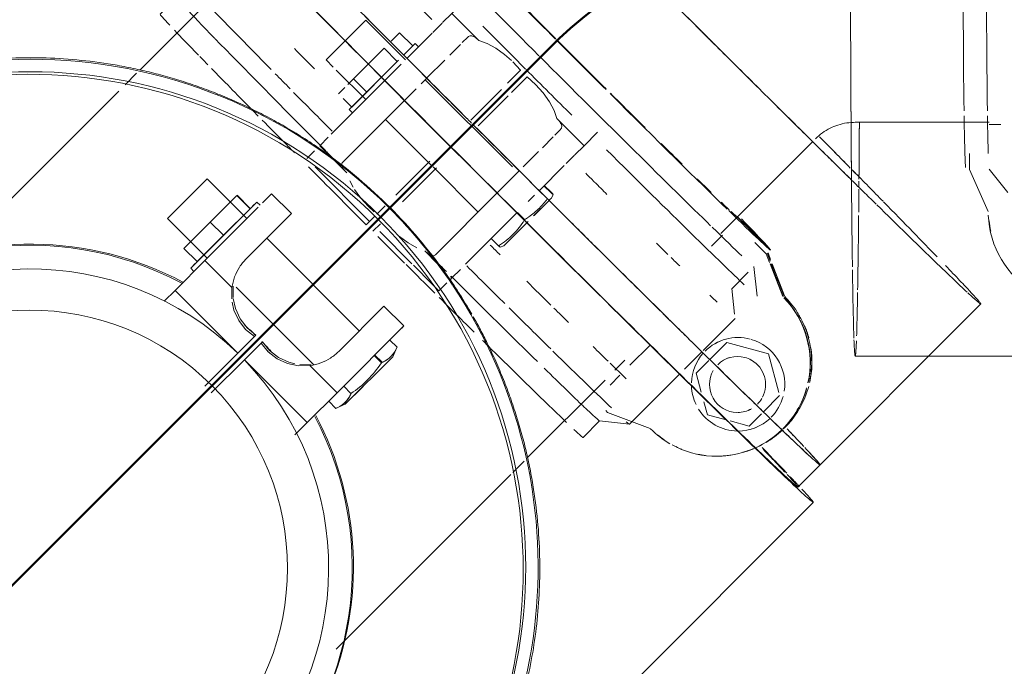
# Model space of a CAD drawing. Header units: millimetres. Extents: x 83162 to 161202, y 56220 to 105342.
# Tile 105 of 209: x 136618 to 136829, y 89681 to 89819. Entities that reach past the tile are written whole.
import ezdxf

# ---------------------------------------------------------------- set-up
doc = ezdxf.new("R2010")
doc.units = ezdxf.units.MM
doc.linetypes.add('ADSK_Осевая', pattern=[450, 250, -100, 0, -100])
doc.linetypes.add('ADSK_Штрих_ш2 п1_5', pattern=[350, 200, -150])
for name, color, linetype, lineweight in [('P-PIPE-____-CNTR', 7, 'ADSK_Осевая', 18), ('P-PIPE-____-OTLN', 7, 'Continuous', 50), ('Греющ. кабель', 204, 'Continuous', 50)]:
    doc.layers.add(name, color=color, linetype=linetype, lineweight=lineweight)

# ---------------------------------------------------------------- blocks, each defined once
blk = doc.blocks.new('Грувлочное соединение_Колено стандартное - ГРУВ-V68-ВКК_01_К3_З_ЭОМ_греющий кабель_')
at = {"layer": 'P-PIPE-____-OTLN', "color": 31, "lineweight": 9, "true_color": 0xffbf9f}
for p, q in [((136791.87, 89904.89), (136787.07, 89904.6)), ((136795.78, 89904.97), (136792.84, 89904.91)), ((136825.33, 89904.99), (136796.66, 89904.99)), ((136826.85, 89905.49), (136825.33, 89905.49)), ((136777.55, 89903.45), (136772.82, 89902.6)), ((136782.3, 89904.12), (136777.55, 89903.45)), ((136787.07, 89904.6), (136782.3, 89904.12)), ((136772.82, 89902.6), (136768.14, 89901.55)), ((136718.2, 89875.78), (136714.63, 89872.57)), ((136713.99, 89871.95), (136711.82, 89869.84)), ((136711.19, 89869.22), (136691.55, 89849.57)), ((136691.2, 89849.93), (136688.88, 89847.61)), ((136791.72, 89795.92), (136792.07, 89796.07)), ((136793.9, 89796.66), (136794.37, 89796.77)), ((136794.37, 89796.77), (136794.84, 89796.85)), ((136794.84, 89796.85), (136795.32, 89796.91)), ((136795.32, 89796.91), (136795.79, 89796.96)), ((136795.79, 89796.96), (136796.27, 89796.98)), ((136796.27, 89796.98), (136796.66, 89796.99)), ((136796.66, 89796.99), (136825.33, 89796.99)), ((136825.33, 89796.49), (136827.81, 89796.49)), ((136788.18, 89793.47), (136788.53, 89793.81)), ((136789.26, 89794.43), (136789.64, 89794.72)), ((136767.92, 89773.21), (136787.56, 89792.85)), ((136765.91, 89770.5), (136768.27, 89772.85))]:
    blk.add_line(p, q, dxfattribs=at)
at = {"layer": 'P-PIPE-____-OTLN', "color": 254, "lineweight": 9, "true_color": 0xffdfcf}
blk.add_line((136789.64, 89794.72), (136790.04, 89794.99), dxfattribs=at)
at = {"layer": 'P-PIPE-____-OTLN', "color": 31, "lineweight": 9, "true_color": 0xffbf9f, "flags": 128}
for points in [[(136767.36, 89901.34), (136763.5, 89900.31), (136758.92, 89898.9), (136754.39, 89897.29), (136750.74, 89895.85)], [(136750.74, 89895.85), (136746.35, 89893.93), (136742.03, 89891.83), (136737.8, 89889.56), (136733.67, 89887.12)], [(136733.36, 89886.92), (136729.63, 89884.52), (136725.71, 89881.76), (136721.9, 89878.84), (136718.2, 89875.78)], [(136790.04, 89794.99), (136790.44, 89795.25), (136790.86, 89795.49), (136791.28, 89795.71), (136791.72, 89795.92)], [(136792.07, 89796.07), (136792.52, 89796.25), (136792.97, 89796.41), (136793.43, 89796.54), (136793.9, 89796.66)], [(136788.53, 89793.81), (136788.89, 89794.13), (136789.26, 89794.43)]]:
    blk.add_lwpolyline(points, dxfattribs=at)
blk = doc.blocks.new('Грувлочное соединение_Муфта жесткая1 - ГРУВ-V69-ВКК_01_К3_З_ЭОМ_греющий кабель_')
at = {"layer": 'P-PIPE-____-OTLN', "color": 8, "lineweight": 9, "true_color": 0x808080}
for p, q in [((136821.13, 89790.29), (136821.13, 89786.9)), ((136821.13, 89786.9), (136825.13, 89777.91)), ((136825.32, 89786.99), (136829.32, 89781.99))]:
    blk.add_line(p, q, dxfattribs=at)
for centre, major_axis, ratio, start_param, end_param in [((136820.33, 89850.99), (0, 64), 0.01, 1.593537, 2.508041), ((136825.33, 89850.99), (0, 64), 0.01, 1.885972, 2.195025), ((136825.33, 89850.99), (0, 64), 0.01, 2.197007, 2.508041), ((136820.33, 89850.99), (0, 64), 0.01, 2.535282, 2.819075), ((136825.33, 89850.99), (0, 64), 0.01, 2.535087, 2.819075), ((136820.33, 89850.99), (0, 64), 0.01, 2.819075, 3.043001), ((136845.13, 89777.91), (-7.65, 18.48), 0.999941, 1.216599, 2.215322)]:
    blk.add_ellipse(centre, major_axis=major_axis, ratio=ratio, start_param=start_param, end_param=end_param, dxfattribs=at)
blk.add_open_spline([(136825.3, 89775.91), (136825.37, 89775.2), (136825.49, 89774.44), (136825.65, 89773.69)], degree=3, dxfattribs=at)
blk = doc.blocks.new('Грувлочное соединение_Муфта жесткая1 - ГРУВ-V70-ВКК_01_К3_З_ЭОМ_греющий кабель_')
at = {"layer": 'P-PIPE-____-OTLN', "color": 8, "lineweight": 9, "true_color": 0x808080}
for p, q in [((136778.51, 89769.67), (136771.43, 89776.74)), ((136771.46, 89776.75), (136778.53, 89769.68)), ((136777.61, 89768.88), (136775.21, 89771.28)), ((136778.35, 89766.97), (136777.61, 89768.88)), ((136778.44, 89767.3), (136777.8, 89768.96)), ((136777.82, 89768.97), (136778.45, 89767.34)), ((136778.01, 89769.05), (136778.54, 89767.67)), ((136775.7, 89759.78), (136774.99, 89766.15)), ((136781.15, 89759.69), (136778.44, 89766.73)), ((136779.68, 89764.09), (136778.66, 89766.73)), ((136778.69, 89766.73), (136779.7, 89764.09)), ((136778.91, 89766.73), (136781.55, 89759.85)), ((136780.76, 89761.6), (136781.47, 89759.82)), ((136769.16, 89749.85), (136765.55, 89746.24)), ((136767.78, 89750.19), (136767.77, 89750.18)), ((136778.09, 89747.46), (136769.16, 89749.85)), ((136780.31, 89739.17), (136778.09, 89747.46)), ((136765.33, 89746.02), (136762.63, 89743.32)), ((136769.71, 89746.66), (136769.19, 89746.44)), ((136762.63, 89743.32), (136763.71, 89739.29)), ((136777, 89735.07), (136780.48, 89738.54)), ((136764.28, 89737.17), (136765.02, 89734.4)), ((136743.29, 89735.32), (136743.67, 89734.94)), ((136743.67, 89734.94), (136752.75, 89731.45)), ((136765.02, 89734.4), (136769.07, 89733.31)), ((136773.78, 89735.36), (136774.3, 89735.57)), ((136773.94, 89732.01), (136776.57, 89734.63)), ((136769.91, 89733.09), (136773.94, 89732.01)), ((136775.42, 89731.71), (136775.43, 89731.71)), ((136774.66, 89727.07), (136774.72, 89727.09)), ((136775, 89727.21), (136775.06, 89727.23))]:
    blk.add_line(p, q, dxfattribs=at)
at = {"layer": 'P-PIPE-____-OTLN', "color": 8, "lineweight": 9, "true_color": 0x808080, "flags": 128}
for points in [[(136781.23, 89759.72), (136780.56, 89761.52), (136780.06, 89762.89), (136779.75, 89763.76), (136779.65, 89764.09)], [(136779.86, 89763.81), (136780.22, 89762.96), (136780.76, 89761.6)]]:
    blk.add_lwpolyline(points, dxfattribs=at)
at = {"layer": 'P-PIPE-____-OTLN', "color": 8, "lineweight": 9, "true_color": 0x808080}
for centre, major_axis, ratio, start_param, end_param in [((136733.27, 89814.93), (-45.25, 45.25), 0.01, 0.952634, 1.564029), ((136729.73, 89811.39), (-45.25, 45.25), 0.01, 1.124152, 1.564022), ((136733.27, 89814.93), (-38.18, 38.18), 0.01, 1.307942, 1.562775), ((136726.9, 89808.56), (-48.79, 48.79), 0.01, 1.375705, 1.564518), ((136733.27, 89814.93), (-45.25, 45.25), 0.01, 1.566654, 1.804975), ((136733.27, 89814.93), (-38.18, 38.18), 0.01, 1.566654, 1.847316), ((136704.28, 89785.94), (-48.79, 48.79), 0.01, 0.978483, 1.082365), ((136729.73, 89811.39), (-45.25, 45.25), 0.01, 1.566654, 2.499757), ((136726.9, 89808.56), (-48.79, 48.79), 0.01, 1.566654, 1.767958), ((136733.27, 89814.93), (-45.25, 45.25), 0.01, 1.824898, 2.499757), ((136733.27, 89814.93), (-38.18, 38.18), 0.01, 1.873058, 2.083685), ((136726.9, 89808.56), (-48.79, 48.79), 0.01, 1.926084, 2.811697), ((136733.27, 89814.93), (-38.18, 38.18), 0.01, 2.19118, 2.342793), ((136733.27, 89814.93), (-38.18, 38.18), 0.01, 2.464669, 2.601506), ((136733.27, 89814.93), (-38.18, 38.18), 0.01, 2.723195, 2.848432), ((136733.27, 89814.93), (-45.25, 45.25), 0.01, 2.512116, 3.121825), ((136733.27, 89814.93), (-38.18, 38.18), 0.01, 2.887464, 3.118931), ((136733.27, 89814.93), (-45.25, 45.25), 0.01, 3.153076, 3.680564), ((136729.73, 89811.39), (-45.25, 45.25), 0.01, 2.511929, 2.810791), ((136704.28, 89785.94), (-48.79, 48.79), 0.01, 1.877915, 1.922889), ((136704.28, 89785.94), (-48.79, 48.79), 0.01, 2.050356, 2.173253), ((136767.01, 89745.55), (-7.65, 18.48), 0.999941, 4.103016, 5.089017), ((136704.28, 89785.94), (-48.79, 48.79), 0.01, 2.189176, 2.26937), ((136767.07, 89745.57), (-7.65, 18.48), 0.999941, 4.107255, 4.774056), ((136767.35, 89745.69), (-7.65, 18.48), 0.999941, 4.098991, 4.774056), ((136767.41, 89745.71), (-7.65, 18.48), 0.999941, 4.581469, 4.71943), ((136771.59, 89740.95), (-3.83, 9.24), 0.999941, 5.628666, 6.675864), ((136704.28, 89785.94), (-48.79, 48.79), 0.01, 2.41877, 2.523852), ((136771.6, 89740.95), (-3.83, 9.24), 0.999941, 6.152265, 6.414064), ((136771.59, 89740.95), (-3.83, 9.24), 0.999941, 4.171945, 5.60436), ((136771.59, 89740.95), (-3.83, 9.24), 0.999941, 0.448678, 1.144045), ((136771.48, 89740.9), (-2.3, 5.54), 0.999941, 5.628666, 6.675864), ((136767.41, 89745.71), (-7.65, 18.48), 0.999941, 4.103344, 4.472293), ((136704.28, 89785.94), (-48.79, 48.79), 0.01, 2.539621, 2.676862), ((136771.48, 89740.9), (-2.3, 5.54), 0.999941, 5.376928, 5.628666), ((136771.48, 89740.9), (-2.3, 5.54), 0.999941, 3.843796, 5.366867), ((136771.48, 89740.9), (-2.3, 5.54), 0.999941, 0.654478, 2.726357), ((136771.59, 89740.95), (-3.83, 9.24), 0.999941, 1.214696, 1.629478), ((136767.41, 89745.71), (-7.65, 18.48), 0.999941, 3.79607, 4.055712), ((136771.59, 89740.95), (-3.83, 9.24), 0.999941, 3.534271, 4.05787), ((136767.01, 89745.55), (-7.65, 18.48), 0.999941, 3.534271, 4.046626), ((136767.07, 89745.57), (-7.65, 18.48), 0.999941, 3.534271, 4.027283), ((136767.35, 89745.69), (-7.65, 18.48), 0.999941, 3.534271, 3.98602), ((136771.48, 89740.9), (-2.3, 5.54), 0.999941, 3.534271, 3.79607), ((136771.59, 89740.95), (-3.83, 9.24), 0.999941, 1.738643, 2.738201), ((136771.48, 89740.9), (-2.3, 5.54), 0.999941, 2.748873, 3.272472), ((136771.59, 89740.95), (-3.83, 9.24), 0.999941, 2.750412, 3.502371), ((136767.01, 89745.55), (-7.65, 18.48), 0.999941, 1.963475, 2.225274), ((136771.6, 89740.95), (-3.83, 9.24), 0.999941, 3.010672, 3.141593), ((136767.01, 89745.55), (-7.65, 18.48), 0.999941, 3.176893, 3.521721), ((136767.07, 89745.57), (-7.65, 18.48), 0.999941, 3.286314, 3.518728), ((136767.35, 89745.69), (-7.65, 18.48), 0.999941, 3.286314, 3.504683), ((136767.01, 89745.55), (-7.65, 18.48), 0.999941, 2.251833, 3.141593), ((136767.07, 89745.57), (-7.65, 18.48), 0.999941, 3.173687, 3.245049), ((136767.35, 89745.69), (-7.65, 18.48), 0.999941, 3.158953, 3.229372), ((136767.41, 89745.71), (-7.65, 18.48), 0.999941, 3.155787, 3.225725), ((136767.07, 89745.57), (-7.65, 18.48), 0.999941, 2.294486, 2.364656), ((136767.07, 89745.57), (-7.65, 18.48), 0.999941, 2.542443, 2.626915), ((136767.07, 89745.57), (-7.65, 18.48), 0.999941, 2.7904, 2.898297), ((136767.41, 89745.71), (-7.65, 18.48), 0.999941, 3.010672, 3.141593), ((136767.07, 89745.57), (-7.65, 18.48), 0.999941, 3.038357, 3.141593), ((136767.35, 89745.69), (-7.65, 18.48), 0.999941, 3.038357, 3.141593)]:
    blk.add_ellipse(centre, major_axis=major_axis, ratio=ratio, start_param=start_param, end_param=end_param, dxfattribs=at)
for points, knots in [([(136785.04, 89754.35), (136784.69, 89755.07), (136783.92, 89756.42), (136782.64, 89758.18), (136781.81, 89759.13), (136781.42, 89759.53)], [0, 0, 0, 0, 0.3333333, 0.6666667, 0.9532272, 0.9532272, 0.9532272, 0.9532272]), ([(136781.59, 89759.69), (136782.01, 89759.28), (136782.88, 89758.32), (136784.2, 89756.54), (136784.97, 89755.18), (136785.32, 89754.46)], [0.0304765, 0.0304765, 0.0304765, 0.0304765, 0.3333333, 0.6666667, 1, 1, 1, 1])]:
    blk.add_open_spline(points, degree=3, knots=knots, dxfattribs=at)
blk.add_open_spline([(136754.44, 89730.07), (136754.85, 89729.74), (136755.3, 89729.4), (136755.77, 89729.07)], degree=3, dxfattribs=at)
blk = doc.blocks.new('Грувлочное соединение_Муфта жесткая1 - ГРУВ-V237-ВКК_01_К3_З_ЭОМ_греющий кабель_')
at = {"layer": 'P-PIPE-____-OTLN', "color": 8, "lineweight": 9, "true_color": 0x808080}
for p, q in [((136683.27, 89855.44), (136679.74, 89851.9)), ((136673.37, 89852.61), (136670.84, 89850.08)), ((136679.75, 89851.91), (136674.32, 89852.51)), ((136670.31, 89849.55), (136666.51, 89845.74)), ((136665.26, 89844.5), (136661.76, 89841)), ((136661.47, 89840.71), (136650.75, 89829.99)), ((136650.74, 89829.98), (136651.45, 89823.61)), ((136651.45, 89823.62), (136647.92, 89820.09)), ((136710.33, 89820.28), (136713.23, 89823.17)), ((136687.62, 89814.53), (136691.9, 89818.82)), ((136700.39, 89810.33), (136691.9, 89818.82)), ((136708.37, 89818.31), (136710.33, 89820.28)), ((136716.12, 89814.48), (136710.33, 89820.28)), ((136706.24, 89816.18), (136708.29, 89818.23)), ((136683.42, 89810.33), (136687.62, 89814.53)), ((136697.32, 89814.33), (136699.14, 89816.16)), ((136701.97, 89813.33), (136699.14, 89816.16)), ((136700.77, 89810.72), (136706.09, 89816.03)), ((136712.57, 89814.03), (136713.76, 89815.22)), ((136692.55, 89809.57), (136695.82, 89812.83)), ((136695.82, 89812.83), (136698.65, 89810)), ((136701.97, 89813.33), (136700.15, 89811.51)), ((136700.39, 89811.75), (136702.51, 89813.87)), ((136702.51, 89813.87), (136702.29, 89813.64)), ((136703.22, 89813.16), (136702.51, 89813.87)), ((136709.91, 89811.36), (136712.19, 89813.65)), ((136683.42, 89810.33), (136684.97, 89808.78)), ((136695.37, 89806.72), (136698.91, 89810.27)), ((136698.65, 89810), (136695.38, 89806.74)), ((136705.08, 89806.54), (136708.83, 89810.29)), ((136685.61, 89808.14), (136691.9, 89801.85)), ((136689.29, 89806.3), (136692.43, 89809.44)), ((136696.05, 89805.99), (136699.52, 89809.46)), ((136725.05, 89808.13), (136722.26, 89805.33)), ((136723.42, 89809.91), (136725.05, 89808.13)), ((136725.05, 89808.13), (136725.07, 89808.14)), ((136684.53, 89794.47), (136695.96, 89805.9)), ((136688.07, 89805.08), (136689.29, 89806.3)), ((136688.37, 89799.72), (136695.25, 89806.61)), ((136689.29, 89806.3), (136692.12, 89803.47)), ((136695.25, 89806.61), (136692.12, 89803.47)), ((136703.77, 89805.23), (136705, 89806.46)), ((136723.29, 89787.43), (136704.63, 89806.09)), ((136723.11, 89803.35), (136726.47, 89806.71)), ((136686.08, 89803.09), (136687.46, 89804.47)), ((136700.29, 89801.75), (136702.71, 89804.16)), ((136714.4, 89797.47), (136720.97, 89804.04)), ((136720.97, 89804.04), (136714.4, 89797.47)), ((136687.01, 89788.47), (136700.14, 89801.6)), ((136687.08, 89802.09), (136688.91, 89800.26)), ((136692.12, 89803.47), (136688.91, 89800.26)), ((136722.38, 89802.63), (136715.97, 89796.21)), ((136715.97, 89796.21), (136722.38, 89802.63)), ((136688.63, 89799.98), (136688.37, 89799.72)), ((136688.37, 89799.72), (136689.07, 89799.02)), ((136696.15, 89797.6), (136706.05, 89787.7)), ((136738.62, 89791.99), (136732.83, 89797.78)), ((136733.56, 89795.42), (136732.37, 89794.23)), ((136682.05, 89791.99), (136683.87, 89793.82)), ((136731.99, 89793.85), (136729.71, 89791.56)), ((136741.51, 89794.88), (136738.62, 89791.99)), ((136682.05, 89791.99), (136683.35, 89790.7)), ((136682.05, 89791.99), (136683.35, 89790.7)), ((136738.62, 89791.99), (136736.65, 89790.03)), ((136679.29, 89789.23), (136680.97, 89790.92)), ((136683.45, 89790.59), (136687.74, 89786.31)), ((136683.45, 89790.59), (136687.84, 89786.2)), ((136728.86, 89790.72), (136725.61, 89787.47)), ((136736.57, 89789.95), (136734.79, 89788.16)), ((136698.34, 89781.41), (136705.64, 89788.71)), ((136705.64, 89788.71), (136698.34, 89781.41)), ((136707.04, 89787.28), (136699.76, 89780)), ((136699.76, 89780), (136707.04, 89787.28)), ((136706.32, 89787.43), (136715.94, 89777.8)), ((136734.38, 89787.75), (136729.06, 89782.43)), ((136724.8, 89786.66), (136720.09, 89781.95)), ((136689.23, 89783.1), (136688.49, 89784.48)), ((136730.05, 89783.43), (136731.61, 89781.87)), ((136730.12, 89783.49), (136731.67, 89781.94)), ((136719.94, 89781.8), (136706.81, 89768.67)), ((136728, 89781.37), (136726.67, 89780.04)), ((136731.64, 89780.77), (136731.46, 89780.59)), ((136731.48, 89780.61), (136731.64, 89780.77)), ((136731.64, 89780.77), (136731.99, 89781.56)), ((136696.08, 89779.15), (136694.28, 89777.36)), ((136730.93, 89780.07), (136727.82, 89776.95)), ((136727.92, 89777.05), (136730.99, 89780.12)), ((136724.24, 89777.62), (136713.26, 89766.63)), ((136724.39, 89777.71), (136725.92, 89776.18)), ((136726.36, 89775.5), (136721.46, 89770.59)), ((136721.46, 89770.59), (136725.28, 89774.41)), ((136726.66, 89775.79), (136726.5, 89775.63)), ((136726.6, 89775.73), (136726.66, 89775.79)), ((136720.3, 89770.56), (136718.74, 89772.11)), ((136720.67, 89770.25), (136721.46, 89770.59)), ((136704.54, 89769.5), (136707.23, 89766.81)), ((136704.65, 89769.39), (136707.24, 89766.81)), ((136707.31, 89766.73), (136708.94, 89765.11)), ((136707.31, 89766.73), (136708.94, 89765.11)), ((136710.02, 89764.02), (136710.33, 89763.71)), ((136710.02, 89764.02), (136710.33, 89763.71)), ((136710.33, 89763.71), (136710.02, 89763.39)), ((136712.16, 89765.53), (136710.33, 89763.71)), ((136770.25, 89761.39), (136773.78, 89764.93)), ((136707.57, 89760.94), (136706.16, 89762.36)), ((136709.26, 89762.63), (136707.57, 89760.94)), ((136770.85, 89755.98), (136770.25, 89761.4)), ((136764.09, 89748.16), (136770.95, 89755.03)), ((136760.09, 89744.17), (136763.84, 89747.91)), ((136748.33, 89732.4), (136759.05, 89743.13)), ((136738.43, 89729.58), (136741.96, 89733.11)), ((136741.95, 89733.11), (136748.32, 89732.4))]:
    blk.add_line(p, q, dxfattribs=at)
at = {"layer": 'P-PIPE-____-OTLN', "color": 9, "lineweight": 9, "true_color": 0xbfbfbf}
for p, q in [((136692.72, 89775.79), (136681.08, 89787.43)), ((136731.46, 89780.59), (136730.93, 89780.07)), ((136730.99, 89780.12), (136731.48, 89780.61)), ((136692.01, 89775.09), (136693.77, 89776.84)), ((136695.05, 89775.29), (136693.43, 89773.67)), ((136701.79, 89766.73), (136694.9, 89773.62)), ((136706.16, 89762.36), (136702.11, 89766.41))]:
    blk.add_line(p, q, dxfattribs=at)
at = {"layer": 'P-PIPE-____-OTLN', "color": 8, "lineweight": 9, "true_color": 0x808080, "flags": 128}
for points in [[(136716.12, 89814.48), (136717.88, 89813.86), (136719.74, 89812.85), (136721.62, 89811.51), (136723.11, 89810.22)], [(136726.47, 89806.71), (136728.25, 89805.08), (136729.86, 89803.28), (136731.2, 89801.4), (136732.2, 89799.53), (136732.83, 89797.78)], [(136693.69, 89777.82), (136692.47, 89778.96), (136690.87, 89780.76), (136689.52, 89782.63)], [(136702.82, 89770.15), (136700.97, 89771.17), (136699.1, 89772.53)]]:
    blk.add_lwpolyline(points, dxfattribs=at)
at = {"layer": 'P-PIPE-____-OTLN', "color": 8, "lineweight": 9, "true_color": 0x808080}
for centre, major_axis, start_param, end_param in [((136722.16, 89803.82), (-48.79, 48.79), 0.472025, 0.622521), ((136722.16, 89803.82), (-48.79, 48.79), 0.783285, 0.933782), ((136699.54, 89781.2), (-48.79, 48.79), 0, 0.1775), ((136699.54, 89781.2), (-48.79, 48.79), 0.311261, 0.972703), ((136722.16, 89803.82), (-48.79, 48.79), 1.094546, 1.245042), ((136696.71, 89778.37), (-45.25, 45.25), 0, 0.619835), ((136693.17, 89774.83), (-45.25, 45.25), 0, 0.311034), ((136693.17, 89774.83), (-45.25, 45.25), 0.37994, 0.622068), ((136696.71, 89778.37), (-45.25, 45.25), 0.622068, 1.280892), ((136693.17, 89774.83), (-45.25, 45.25), 0.633342, 0.694941), ((136693.17, 89774.83), (-45.25, 45.25), 0.722337, 0.972737), ((136699.54, 89781.2), (-48.79, 48.79), 0.994309, 1.071163), ((136699.54, 89781.2), (-48.79, 48.79), 1.088426, 1.272423), ((136693.17, 89774.83), (-45.25, 45.25), 0.975876, 1.015323), ((136693.17, 89774.83), (-45.25, 45.25), 1.03695, 1.162715), ((136696.71, 89778.37), (-45.25, 45.25), 1.284533, 1.344306), ((136722.16, 89803.82), (-48.79, 48.79), 1.932929, 1.972813), ((136722.16, 89803.82), (-48.79, 48.79), 1.974365, 2.034356), ((136722.16, 89803.82), (-48.79, 48.79), 2.294938, 2.363441), ((136722.16, 89803.82), (-48.79, 48.79), 2.383005, 2.439517), ((136696.71, 89778.37), (-45.25, 45.25), 1.798347, 1.859696), ((136699.54, 89781.2), (-48.79, 48.79), 1.872008, 2.05144), ((136696.71, 89778.37), (-45.25, 45.25), 1.882659, 2.364007), ((136722.16, 89803.82), (-48.79, 48.79), 2.676081, 2.752517), ((136699.54, 89781.2), (-48.79, 48.79), 2.07277, 2.294938), ((136693.17, 89774.83), (-45.25, 45.25), 1.975629, 2.086375), ((136693.17, 89774.83), (-45.25, 45.25), 2.132697, 2.175028), ((136693.17, 89774.83), (-45.25, 45.25), 2.178269, 2.7528), ((136699.54, 89781.2), (-48.79, 48.79), 2.308018, 2.752517), ((136696.71, 89778.37), (-45.25, 45.25), 2.409772, 2.7528), ((136696.71, 89778.37), (-45.25, 45.25), 2.754518, 3.141593), ((136699.54, 89781.2), (-48.79, 48.79), 2.986961, 3.141593), ((136693.17, 89774.83), (-45.25, 45.25), 2.857008, 3.141593)]:
    blk.add_ellipse(centre, major_axis=major_axis, ratio=0.01, start_param=start_param, end_param=end_param, dxfattribs=at)
at = {"layer": 'P-PIPE-____-OTLN', "color": 9, "lineweight": 9, "true_color": 0xbfbfbf}
for start_param, end_param in [(1.162715, 1.207508), (1.278048, 1.555171), (1.610413, 1.737422), (1.744638, 1.884966), (1.906517, 1.975215)]:
    blk.add_ellipse((136693.17, 89774.83), major_axis=(-45.25, 45.25), ratio=0.01, start_param=start_param, end_param=end_param, dxfattribs=at)
at = {"layer": 'P-PIPE-____-OTLN', "color": 8, "lineweight": 9, "true_color": 0x808080}
for points in [[(136713.76, 89815.22), (136713.95, 89815.41), (136714.37, 89815.6), (136715.16, 89815.34), (136715.78, 89814.82), (136716.12, 89814.48)], [(136732.83, 89797.78), (136733.16, 89797.44), (136733.68, 89796.81), (136733.95, 89796.03), (136733.75, 89795.61), (136733.56, 89795.42)], [(136686.75, 89787.87), (136686.75, 89788.1), (136686.83, 89788.3), (136687.01, 89788.47)], [(136687.84, 89786.2), (136687.49, 89786.54), (136687.23, 89786.84), (136687.04, 89787.12)], [(136731.61, 89781.87), (136731.85, 89781.65), (136731.97, 89781.55), (136731.99, 89781.56)], [(136731.99, 89781.56), (136732, 89781.57), (136731.89, 89781.7), (136731.67, 89781.94)], [(136725.92, 89776.18), (136726.19, 89776.34), (136726.45, 89776.51), (136726.71, 89776.69)], [(136720.67, 89770.25), (136720.66, 89770.24), (136720.54, 89770.34), (136720.3, 89770.56)], [(136720.36, 89770.62), (136720.58, 89770.38), (136720.68, 89770.26), (136720.67, 89770.25)], [(136705.46, 89768.7), (136705.18, 89768.88), (136704.88, 89769.15), (136704.54, 89769.5)], [(136706.81, 89768.67), (136706.64, 89768.49), (136706.44, 89768.41), (136706.21, 89768.41)]]:
    blk.add_open_spline(points, degree=3, dxfattribs=at)
at = {"layer": 'P-PIPE-____-OTLN', "color": 9, "lineweight": 9, "true_color": 0xbfbfbf}
for points in [[(136687.04, 89787.12), (136686.86, 89787.39), (136686.76, 89787.65), (136686.75, 89787.87)], [(136706.21, 89768.41), (136705.99, 89768.42), (136705.74, 89768.52), (136705.46, 89768.7)]]:
    blk.add_open_spline(points, degree=3, dxfattribs=at)
at = {"layer": 'P-PIPE-____-OTLN', "color": 8, "lineweight": 9, "true_color": 0x808080}
for points, knots in [([(136726.79, 89776.74), (136727.6, 89777.31), (136729.02, 89778.49), (136730.24, 89779.91), (136730.77, 89780.63)], [0.1286611, 0.1286611, 0.1286611, 0.1286611, 0.5, 0.8206153, 0.8206153, 0.8206153, 0.8206153]), ([(136720.3, 89770.56), (136721.49, 89771.29), (136723.57, 89772.93), (136725.17, 89774.95), (136725.83, 89776.04)], [0, 0, 0, 0, 0.5, 0.9783415, 0.9783415, 0.9783415, 0.9783415])]:
    blk.add_open_spline(points, degree=3, knots=knots, dxfattribs=at)
blk = doc.blocks.new('Грувлочное соединение_Муфта жесткая1 - ГРУВ-V238-ВКК_01_К3_З_ЭОМ_греющий кабель_')
at = {"layer": 'P-PIPE-____-OTLN', "color": 8, "lineweight": 9, "true_color": 0x808080}
for p, q in [((136649.5, 89776.41), (136657.98, 89784.89)), ((136666.47, 89776.41), (136657.98, 89784.89)), ((136658.62, 89775.64), (136664.31, 89781.33)), ((136664.31, 89781.33), (136667.14, 89778.5)), ((136669.8, 89779.75), (136671.77, 89781.71)), ((136676.01, 89777.47), (136671.77, 89781.71)), ((136654.45, 89765.8), (136668.59, 89779.94)), ((136657.49, 89767.43), (136668.86, 89778.81)), ((136667.14, 89778.5), (136661.45, 89772.81)), ((136669.3, 89779.24), (136668.59, 89779.94)), ((136649.5, 89776.41), (136657.98, 89767.92)), ((136666.33, 89767.79), (136676.01, 89777.47)), ((136653, 89770.01), (136658.62, 89775.64)), ((136658.62, 89775.64), (136661.45, 89772.81)), ((136661.45, 89772.81), (136655.83, 89767.18)), ((136690.51, 89752.37), (136670.71, 89772.17)), ((136653, 89770.01), (136655.83, 89767.18)), ((136651.09, 89761.04), (136657.49, 89767.43)), ((136654.45, 89765.8), (136655.15, 89765.1)), ((136657.49, 89767.43), (136663.28, 89761.64)), ((136663.22, 89759.2), (136663.28, 89761.64)), ((136664.21, 89761.7), (136680.77, 89745.13)), ((136648.76, 89758.7), (136651.09, 89761.04)), ((136664.53, 89747.6), (136651.09, 89761.04)), ((136695.81, 89757.67), (136686.13, 89747.99)), ((136700.05, 89753.43), (136695.81, 89757.67)), ((136700.05, 89753.43), (136685.77, 89739.14)), ((136664.53, 89747.6), (136668.08, 89751.15)), ((136668.39, 89751.46), (136668.08, 89751.15)), ((136668.12, 89751.19), (136668.34, 89751.42)), ((136669.5, 89749.74), (136665.94, 89746.19)), ((136669.5, 89749.74), (136669.8, 89750.05)), ((136669.76, 89750), (136669.53, 89749.77)), ((136697.04, 89750.41), (136698.6, 89748.86)), ((136657.45, 89740.52), (136664.52, 89747.59)), ((136697.72, 89746.85), (136687.54, 89736.67)), ((136695.27, 89745.54), (136693.72, 89747.09)), ((136697.72, 89746.85), (136698.58, 89748.81)), ((136665.93, 89746.18), (136658.86, 89739.1)), ((136679.38, 89732.75), (136665.94, 89746.19)), ((136679.98, 89744.94), (136685.77, 89739.14)), ((136687.19, 89740.56), (136688.74, 89739)), ((136685.77, 89739.14), (136679.38, 89732.75)), ((136683.98, 89737.35), (136685.53, 89735.79)), ((136685.58, 89735.82), (136687.54, 89736.67)), ((136679.38, 89732.75), (136676.75, 89730.12))]:
    blk.add_line(p, q, dxfattribs=at)
at = {"layer": 'P-PIPE-____-OTLN', "color": 9, "lineweight": 9, "true_color": 0xbfbfbf}
for p, q in [((136664.38, 89781.39), (136667.21, 89778.56)), ((136671.77, 89781.71), (136671.32, 89781.27)), ((136668.59, 89779.94), (136667.68, 89779.03)), ((136676.01, 89777.47), (136675.61, 89777.07)), ((136655.43, 89766.79), (136654.45, 89765.8)), ((136663.56, 89761.92), (136663.51, 89759.5)), ((136695.41, 89757.27), (136695.81, 89757.67)), ((136699.61, 89752.98), (136700.05, 89753.43)), ((136692.68, 89741.81), (136697.72, 89746.85)), ((136693.83, 89747.2), (136695.39, 89745.65)), ((136677.84, 89745.17), (136680.26, 89745.22)), ((136687.54, 89736.67), (136691.36, 89740.49))]:
    blk.add_line(p, q, dxfattribs=at)
at = {"layer": 'P-PIPE-____-OTLN', "color": 8, "lineweight": 9, "true_color": 0x808080, "flags": 128}
for points in [[(136668.08, 89751.15), (136666.2, 89752.69), (136664.72, 89754.61), (136663.71, 89756.82), (136663.3, 89758.51)], [(136679.98, 89744.94), (136677.55, 89744.88), (136675.17, 89745.37), (136672.96, 89746.38), (136671.03, 89747.86), (136669.5, 89749.74)]]:
    blk.add_lwpolyline(points, dxfattribs=at)
at = {"layer": 'P-PIPE-____-OTLN', "color": 9, "lineweight": 9, "true_color": 0xbfbfbf, "flags": 128}
for points in [[(136663.54, 89759.27), (136664.01, 89757.13), (136665.03, 89754.92), (136666.51, 89753), (136668.39, 89751.46)], [(136669.8, 89750.05), (136671.34, 89748.17), (136673.26, 89746.69), (136675.47, 89745.67), (136676.74, 89745.33)]]:
    blk.add_lwpolyline(points, dxfattribs=at)
at = {"layer": 'P-PIPE-____-OTLN', "color": 8, "lineweight": 9, "true_color": 0x808080}
for centre, major_axis, start_param, end_param in [((136620.04, 89701.7), (-48.79, 48.79), 5.007409, 6.283185), ((136619.98, 89701.64), (-45.25, 45.25), 4.728015, 6.283185), ((136619.98, 89701.64), (-45.25, 45.25), 3.141593, 4.696763), ((136620.04, 89701.7), (-48.79, 48.79), 3.141593, 4.414623)]:
    blk.add_ellipse(centre, major_axis=major_axis, ratio=0.99995, start_param=start_param, end_param=end_param, dxfattribs=at)
at = {"layer": 'P-PIPE-____-OTLN', "color": 9, "lineweight": 9, "true_color": 0xbfbfbf}
for start_param, end_param in [(5.007409, 5.971925), (4.726882, 4.772162), (4.657578, 4.697896), (3.530668, 4.414623)]:
    blk.add_ellipse((136620.27, 89701.93), major_axis=(-48.79, 48.79), ratio=0.99995, start_param=start_param, end_param=end_param, dxfattribs=at)
at = {"layer": 'P-PIPE-____-OTLN', "color": 8, "lineweight": 9, "true_color": 0x808080}
for points in [[(136663.28, 89761.64), (136663.39, 89762.43), (136663.77, 89763.96), (136664.84, 89766.08), (136665.79, 89767.26), (136666.33, 89767.79)], [(136695.27, 89745.54), (136696.07, 89745.88), (136697.42, 89746.77), (136698.29, 89748.09), (136698.6, 89748.86)], [(136698.6, 89748.86), (136698.3, 89748.11), (136697.48, 89746.83), (136696.17, 89745.97), (136695.39, 89745.65)], [(136686.13, 89747.99), (136685.6, 89747.45), (136684.42, 89746.5), (136682.3, 89745.43), (136680.77, 89745.05), (136679.98, 89744.94)], [(136688.74, 89739), (136690.03, 89739.83), (136692.4, 89741.75), (136694.38, 89744.19), (136695.27, 89745.54)], [(136685.53, 89735.79), (136686.28, 89736.09), (136687.57, 89736.91), (136688.42, 89738.23), (136688.74, 89739)]]:
    blk.add_open_spline(points, degree=3, dxfattribs=at)
at = {"layer": 'P-PIPE-____-OTLN', "color": 9, "lineweight": 9, "true_color": 0xbfbfbf}
blk.add_open_spline([(136698.6, 89748.86), (136698.3, 89748.11), (136697.48, 89746.83), (136696.17, 89745.97), (136695.39, 89745.65)], degree=3, dxfattribs=at)
blk.add_open_spline([(136688.8, 89738.99), (136688.5, 89738.27), (136687.64, 89737), (136686.33, 89736.14), (136685.53, 89735.79)], degree=3, knots=[0.0285457, 0.0285457, 0.0285457, 0.0285457, 0.5, 1, 1, 1, 1], dxfattribs=at)
blk = doc.blocks.new('Грувлочное соединение_Заглушка - ГРУВ-V239-ВКК_01_К3_З_ЭОМ_греющий кабель_')
at = {"layer": 'P-PIPE-____-OTLN', "color": 31, "lineweight": 9, "true_color": 0xffbf9f}
for p, q in [((136580.56, 89741.41), (136580.4, 89741.26)), ((136580.97, 89740.69), (136580.94, 89740.66)), ((136659.01, 89662.6), (136659.03, 89662.63)), ((136659.6, 89662.06), (136659.75, 89662.21))]:
    blk.add_line(p, q, dxfattribs=at)
for centre, major_axis, start_param, end_param in [((136619.97, 89701.63), (-39.03, 39.03), 3.141593, 6.283185), ((136619.97, 89701.63), (-39.03, 39.03), 0, 3.124057), ((136620, 89701.66), (-39.6, 39.6), 1.552788, 1.588804)]:
    blk.add_ellipse(centre, major_axis=major_axis, ratio=0.99995, start_param=start_param, end_param=end_param, dxfattribs=at)

msp = doc.modelspace()

# ---------------------------------------------------------------- linework, layer by layer
at = {"layer": 'P-PIPE-____-CNTR', "color": 254, "linetype": 'Continuous', "lineweight": 9, "true_color": 0xffdfcf}
msp.add_line((136658.61, 89740.26), (136660.56, 89742.22), dxfattribs=at)
at = {"layer": 'P-PIPE-____-OTLN', "color": 31, "lineweight": 9, "true_color": 0xffbf9f}
for p, q in [((136660.19, 89824.79), (136643.54, 89808.14)), ((136642.87, 89807.47), (136640.39, 89804.99)), ((136748.43, 89745.03), (136752.75, 89749.34)), ((136745.25, 89743.97), (136747.37, 89746.09)), ((136744.19, 89740.78), (136746.31, 89742.91)), ((136726.6, 89725.32), (136743.13, 89741.84)), ((136723.37, 89722.08), (136725.81, 89724.52))]:
    msp.add_line(p, q, dxfattribs=at)
at = {"layer": 'P-PIPE-____-OTLN', "color": 254, "lineweight": 9, "true_color": 0xffdfcf}
for p, q in [((136639.06, 89803.66), (136603.38, 89767.98)), ((136685.58, 89684.29), (136722.94, 89721.65))]:
    msp.add_line(p, q, dxfattribs=at)
at = {"layer": 'P-PIPE-____-OTLN', "color": 11, "linetype": 'ADSK_Штрих_ш2 п1_5', "lineweight": 9, "true_color": 0xff8040}
for p, q in [((136784.39, 89718.97), (136823.54, 89758.12)), ((136796.66, 89746.99), (139804.44, 89746.99)), ((136696.98, 89624.99), (136787.68, 89715.68))]:
    msp.add_line(p, q, dxfattribs=at)
for centre, major_axis, ratio, start_param, end_param in [((136710.85, 89792.51), (-76.83, 76.83), 0.01, 0, 1.570796), ((136710.85, 89792.51), (-73.54, 73.54), 0.01, 0, 1.308997), ((136796.66, 89850.99), (0, 104), 0.01, 1.792392, 1.918506), ((136750, 89831.66), (-73.54, 73.54), 0.01, 1.652168, 1.791786), ((136715.59, 89797.25), (-73.54, 73.54), 0.01, 1.182458, 1.277832), ((136715.59, 89797.25), (-73.54, 73.54), 0.01, 1.250302, 1.549083), ((136619.62, 89701.28), (-74.95, 74.95), 0.99995, 4.712389, 6.283185), ((136620.15, 89701.81), (-74.95, 74.95), 0.99995, 4.712389, 6.283185), ((136750, 89831.66), (-73.54, 73.54), 0.01, 1.791285, 1.910222), ((136796.66, 89850.99), (0, 104), 0.01, 1.918105, 2.056691), ((136620.15, 89701.81), (-76.83, 76.83), 0.99995, 4.712389, 6.283185), ((136750, 89831.66), (-73.54, 73.54), 0.01, 1.909822, 2.048407), ((136796.66, 89850.99), (0, 104), 0.01, 2.059445, 2.173243), ((136715.59, 89797.25), (-73.54, 73.54), 0.01, 1.54903, 1.566654), ((136715.59, 89797.25), (-73.54, 73.54), 0.01, 1.570796, 1.882746), ((136750, 89831.66), (-73.54, 73.54), 0.01, 2.047883, 2.167608), ((136710.85, 89792.51), (-76.83, 76.83), 0.01, 1.570796, 3.141593), ((136796.66, 89850.99), (0, 104), 0.01, 2.175452, 2.262449), ((136750, 89831.66), (-73.54, 73.54), 0.01, 2.167168, 2.254165), ((136620.15, 89701.81), (-76.83, 76.83), 0.99995, 4.516039, 4.712389), ((136620.15, 89701.81), (-74.95, 74.95), 0.99995, 3.141593, 4.712389), ((136619.62, 89701.28), (-74.95, 74.95), 0.99995, 3.141593, 4.712389), ((136715.59, 89797.25), (-73.54, 73.54), 0.01, 1.859084, 1.950851), ((136710.85, 89792.51), (-73.54, 73.54), 0.01, 1.832596, 3.141593), ((136715.59, 89797.25), (-73.54, 73.54), 0.01, 1.949815, 2.200992), ((136620.15, 89701.81), (-76.83, 76.83), 0.99995, 3.141593, 4.514631), ((136715.59, 89797.25), (-73.54, 73.54), 0.01, 2.151341, 2.258151), ((136715.59, 89797.25), (-73.54, 73.54), 0.01, 2.258596, 3.141593), ((136715.59, 89797.25), (-73.54, 73.54), 0.01, 2.447136, 2.570513), ((136715.59, 89797.25), (-73.54, 73.54), 0.01, 2.752908, 2.823291), ((136710.85, 89792.51), (-76.83, 76.83), 0.01, 3.141593, 3.403392)]:
    msp.add_ellipse(centre, major_axis=major_axis, ratio=ratio, start_param=start_param, end_param=end_param, dxfattribs=at)
at = {"layer": 'P-PIPE-____-OTLN', "color": 31, "linetype": 'ADSK_Штрих_ш2 п1_5', "lineweight": 9, "true_color": 0xffbf9f}
for centre, major_axis, start_param, end_param in [((136796.66, 89850.99), (0, 104), 1.800069, 1.918105), ((136750, 89831.66), (-73.54, 73.54), 1.652524, 1.791285), ((136715.59, 89797.25), (-73.54, 73.54), 1.277832, 1.54903), ((136750, 89831.66), (-73.54, 73.54), 1.791786, 1.909822), ((136796.66, 89850.99), (0, 104), 1.918506, 2.059445), ((136710.85, 89792.51), (-73.54, 73.54), 1.308997, 1.570796), ((136750, 89831.66), (-73.54, 73.54), 1.910222, 2.047883), ((136796.66, 89850.99), (0, 104), 2.056691, 2.175452), ((136715.59, 89797.25), (-73.54, 73.54), 1.549083, 1.566612), ((136715.59, 89797.25), (-73.54, 73.54), 1.570856, 1.859084), ((136750, 89831.66), (-73.54, 73.54), 2.048407, 2.167168), ((136796.66, 89850.99), (0, 104), 4.022768, 4.164848), ((136796.66, 89850.99), (0, 104), 4.02902, 4.162225), ((136750, 89831.66), (-73.54, 73.54), 4.053367, 4.16266), ((136750, 89831.66), (-73.54, 73.54), 4.057323, 4.159616), ((136710.85, 89792.51), (-73.54, 73.54), 1.570796, 1.832596), ((136796.66, 89850.99), (0, 104), 2.173243, 2.268702), ((136750, 89831.66), (-73.54, 73.54), 2.167608, 2.260239), ((136750, 89831.66), (-73.54, 73.54), 4.020736, 4.046988), ((136750, 89831.66), (-73.54, 73.54), 3.925161, 4.042361), ((136796.66, 89850.99), (0, 104), 2.268755, 2.526225), ((136750, 89831.66), (-73.54, 73.54), 2.260418, 2.350242), ((136750, 89831.66), (-73.54, 73.54), 2.352053, 2.868612), ((136750, 89831.66), (-73.54, 73.54), 3.66105, 3.922849), ((136715.59, 89797.25), (-73.54, 73.54), 1.882746, 1.949815), ((136715.59, 89797.25), (-73.54, 73.54), 1.950851, 2.151341), ((136750, 89831.66), (-73.54, 73.54), 3.39925, 3.609861), ((136796.66, 89850.99), (0, 104), 2.537391, 2.869791), ((136750, 89831.66), (-73.54, 73.54), 2.875651, 3.137451), ((136750, 89831.66), (-73.54, 73.54), 3.141593, 3.396467), ((136715.59, 89797.25), (-73.54, 73.54), 2.200992, 2.258596), ((136715.59, 89797.25), (-73.54, 73.54), 2.258151, 2.447136), ((136796.66, 89850.99), (0, 104), 2.883935, 3.145735), ((136715.59, 89797.25), (-73.54, 73.54), 2.570513, 2.752908), ((136715.59, 89797.25), (-73.54, 73.54), 3.459668, 3.592928), ((136715.59, 89797.25), (-73.54, 73.54), 3.469369, 3.582464), ((136710.85, 89792.51), (-76.83, 76.83), 3.538337, 3.691247), ((136710.85, 89792.51), (-73.54, 73.54), 3.426108, 3.604402), ((136715.59, 89797.25), (-73.54, 73.54), 2.823291, 2.921696), ((136715.59, 89797.25), (-73.54, 73.54), 3.141593, 3.45161), ((136715.59, 89797.25), (-73.54, 73.54), 3.141593, 3.403392), ((136715.59, 89797.25), (-73.54, 73.54), 2.991552, 3.137451), ((136710.85, 89792.51), (-73.54, 73.54), 3.141593, 3.403392), ((136710.85, 89792.51), (-76.83, 76.83), 3.430346, 3.511727)]:
    msp.add_ellipse(centre, major_axis=major_axis, ratio=0.01, start_param=start_param, end_param=end_param, dxfattribs=at)
at = {"layer": 'P-PIPE-____-OTLN', "color": 254, "linetype": 'ADSK_Штрих_ш2 п1_5', "lineweight": 9, "true_color": 0xffdfcf}
for centre, major_axis, start_param, end_param in [((136796.66, 89850.99), (0, 104), 3.931643, 3.996075), ((136796.66, 89850.99), (0, 104), 4.003091, 4.017606), ((136796.66, 89850.99), (0, 104), 3.669333, 3.921535), ((136796.66, 89850.99), (0, 104), 3.430143, 3.658586), ((136796.66, 89850.99), (0, 104), 3.145735, 3.391563), ((136715.59, 89797.25), (-73.54, 73.54), 3.137451, 3.141593)]:
    msp.add_ellipse(centre, major_axis=major_axis, ratio=0.01, start_param=start_param, end_param=end_param, dxfattribs=at)
at = {"layer": 'P-PIPE-____-OTLN', "color": 7, "linetype": 'ADSK_Штрих_ш2 п1_5', "lineweight": 9, "true_color": 0xffefe7}
msp.add_ellipse((136750, 89831.66), major_axis=(-73.54, 73.54), ratio=0.01, start_param=3.137451, end_param=3.141593, dxfattribs=at)
at = {"layer": 'P-PIPE-____-OTLN', "color": 11, "linetype": 'ADSK_Штрих_ш2 п1_5', "lineweight": 9, "true_color": 0xff8040}
for points, knots in [([(136580.6, 89803.36), (136584.73, 89805), (136593.28, 89807.76), (136607, 89810.35), (136621.52, 89811.14), (136634.19, 89810.1), (136644.57, 89808.09), (136652.42, 89805.95), (136660.3, 89803.15), (136665.52, 89800.83), (136668.11, 89799.55)], [0, 0, 0, 0, 0.125, 0.25, 0.375, 0.5, 0.5625, 0.625, 0.6875, 0.75, 0.75, 0.75, 0.75]), ([(136675.51, 89795.54), (136678.15, 89793.98), (136685.74, 89789.04), (136692.75, 89783.07), (136697.11, 89778.77)], [0.8100489, 0.8100489, 0.8100489, 0.8100489, 0.875, 1, 1, 1, 1]), ([(136697.11, 89778.77), (136701.42, 89774.41), (136707.38, 89767.4), (136712.32, 89759.81), (136713.88, 89757.17)], [0, 0, 0, 0, 0.125, 0.1899511, 0.1899511, 0.1899511, 0.1899511]), ([(136717.9, 89749.77), (136719.18, 89747.18), (136721.49, 89741.96), (136724.29, 89734.07), (136726.43, 89726.23), (136728.44, 89715.85), (136729.49, 89703.18), (136728.69, 89688.66), (136726.1, 89674.94), (136723.35, 89666.39), (136721.71, 89662.26)], [0.25, 0.25, 0.25, 0.25, 0.3125, 0.375, 0.4375, 0.5, 0.625, 0.75, 0.875, 1, 1, 1, 1])]:
    msp.add_open_spline(points, degree=3, knots=knots, dxfattribs=at)
at = {"layer": 'P-PIPE-____-OTLN', "color": 31, "linetype": 'ADSK_Штрих_ш2 п1_5', "lineweight": 9, "true_color": 0xffbf9f}
for points in [[(136668.11, 89799.55), (136670.6, 89798.33), (136673.08, 89796.99), (136675.51, 89795.54)], [(136713.88, 89757.17), (136714.13, 89756.75), (136714.38, 89756.33), (136714.62, 89755.91)], [(136714.92, 89755.39), (136715.97, 89753.53), (136716.97, 89751.66), (136717.9, 89749.77)]]:
    msp.add_open_spline(points, degree=3, dxfattribs=at)
at = {"layer": 'Греющ. кабель'}
msp.add_line((135285.49, 88367.15), (136733.27, 89814.93), dxfattribs=at)
msp.add_arc((136827.33, 89710.35), 140.66, 89.1853, 131.9676, dxfattribs=at)

# ---------------------------------------------------------------- block references
at = {"layer": 'P-PIPE-____-OTLN', "color": 8, "lineweight": 9, "true_color": 0x808080}
for name in ['Грувлочное соединение_Муфта жесткая1 - ГРУВ-V69-ВКК_01_К3_З_ЭОМ_греющий кабель_', 'Грувлочное соединение_Муфта жесткая1 - ГРУВ-V70-ВКК_01_К3_З_ЭОМ_греющий кабель_', 'Грувлочное соединение_Муфта жесткая1 - ГРУВ-V237-ВКК_01_К3_З_ЭОМ_греющий кабель_', 'Грувлочное соединение_Муфта жесткая1 - ГРУВ-V238-ВКК_01_К3_З_ЭОМ_греющий кабель_']:
    msp.add_blockref(name, (0, 0), dxfattribs=at)
at = {"layer": 'P-PIPE-____-OTLN', "color": 11, "lineweight": 9, "true_color": 0xff8040}
msp.add_blockref('Грувлочное соединение_Колено стандартное - ГРУВ-V68-ВКК_01_К3_З_ЭОМ_греющий кабель_', (0, 0), dxfattribs=at)
at = {"layer": 'P-PIPE-____-OTLN', "color": 31, "lineweight": 9, "true_color": 0xffbf9f}
msp.add_blockref('Грувлочное соединение_Заглушка - ГРУВ-V239-ВКК_01_К3_З_ЭОМ_греющий кабель_', (0, 0), dxfattribs=at)

doc.saveas('drawing.dxf')
